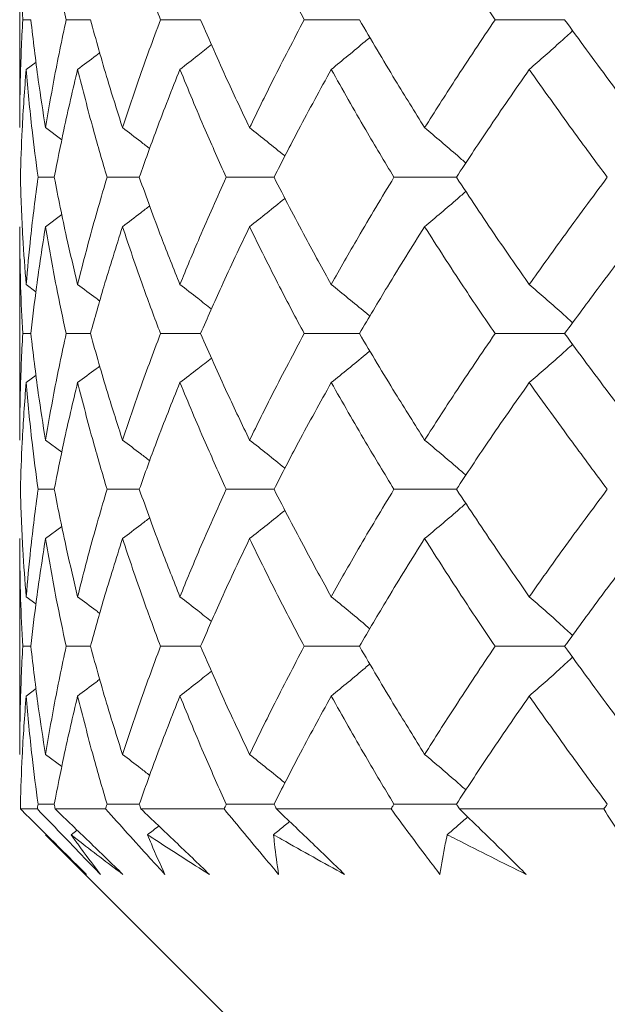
# Model space of a CAD drawing. Header units: inches. Extents: x 1.8 to 28.9, y 1.9 to 20.6.
# Tile 24 of 53: x 15.886 to 16.02, y 9.398 to 9.624. Entities that reach past the tile are written whole.
import ezdxf

# ---------------------------------------------------------------- set-up
doc = ezdxf.new("R2010")
doc.units = ezdxf.units.IN
doc.header["$MEASUREMENT"] = 0

msp = doc.modelspace()

# ---------------------------------------------------------------- linework, layer by layer
at = {"color": 7, "linetype": 'Continuous', "lineweight": 15}
for p, q in [((15.8856, 9.6485), (15.8856, 9.59897)), ((15.88816, 9.6237), (15.88629, 9.6237)), ((15.90181, 9.6237), (15.89625, 9.6237)), ((15.92704, 9.6237), (15.91786, 9.6237)), ((15.96344, 9.6237), (15.95079, 9.6237)), ((16.01044, 9.6237), (15.99452, 9.6237)), ((15.88708, 9.61231), (15.88936, 9.614)), ((15.89151, 9.59897), (15.89525, 9.59617)), ((15.89352, 9.58761), (15.8898, 9.58761)), ((15.913, 9.58761), (15.90561, 9.58761)), ((15.94387, 9.58761), (15.93294, 9.58761)), ((15.98565, 9.58761), (15.97134, 9.58761)), ((15.89151, 9.57628), (15.89528, 9.57908)), ((15.8856, 9.57628), (15.8856, 9.5274)), ((15.88708, 9.56304), (15.88932, 9.56139)), ((15.88816, 9.55179), (15.88629, 9.55179)), ((15.90181, 9.55179), (15.89625, 9.55179)), ((15.92704, 9.55179), (15.91786, 9.55179)), ((15.96344, 9.55179), (15.95079, 9.55179)), ((16.01044, 9.55179), (15.99452, 9.55179)), ((15.88708, 9.54057), (15.88936, 9.54224)), ((15.89151, 9.5274), (15.89525, 9.52463)), ((15.89352, 9.51612), (15.8898, 9.51612)), ((15.913, 9.51612), (15.90561, 9.51612)), ((15.94387, 9.51612), (15.93294, 9.51612)), ((15.98565, 9.51612), (15.97134, 9.51612)), ((15.89151, 9.50481), (15.89527, 9.50761)), ((15.8856, 9.50481), (15.8856, 9.45539)), ((15.88708, 9.49151), (15.88933, 9.48985)), ((15.88816, 9.48015), (15.88629, 9.48015)), ((15.90181, 9.48015), (15.89625, 9.48015)), ((15.92704, 9.48015), (15.91786, 9.48015)), ((15.96344, 9.48015), (15.95079, 9.48015)), ((16.01044, 9.48015), (15.99452, 9.48015)), ((15.88708, 9.46876), (15.88935, 9.47045)), ((15.89151, 9.45539), (15.89525, 9.45259)), ((15.88965, 9.44289), (15.88578, 9.44289)), ((15.89352, 9.44398), (15.8898, 9.44398)), ((15.90529, 9.44289), (15.89373, 9.44289)), ((15.913, 9.44398), (15.90561, 9.44398)), ((15.93244, 9.44289), (15.91338, 9.44289)), ((15.94387, 9.44398), (15.93294, 9.44398)), ((15.97069, 9.44289), (15.94442, 9.44289)), ((15.98565, 9.44398), (15.97134, 9.44398)), ((16.01942, 9.44289), (15.98636, 9.44289)), ((15.89738, 9.43698), (15.89876, 9.43804)), ((15.89151, 9.43698), (16.0106, 9.31789))]:
    msp.add_line(p, q, dxfattribs=at)
for points, knots in [([(15.8856, 9.6485), (15.88564, 9.64387), (15.8857, 9.6356), (15.88611, 9.62734), (15.88629, 9.6237)], [0, 0, 0, 0, 0.560157, 1, 1, 1, 1]), ([(15.89151, 9.6485), (15.89231, 9.64387), (15.89372, 9.6356), (15.89547, 9.62734), (15.89625, 9.6237)], [0, 0, 0, 0, 0.560157, 1, 1, 1, 1]), ([(15.90916, 9.6485), (15.9107, 9.64387), (15.91343, 9.6356), (15.91651, 9.62734), (15.91786, 9.6237)], [0, 0, 0, 0, 0.560157, 1, 1, 1, 1]), ([(15.93827, 9.6485), (15.94052, 9.64387), (15.94454, 9.6356), (15.94888, 9.62734), (15.95079, 9.6237)], [0, 0, 0, 0, 0.560157, 1, 1, 1, 1]), ([(15.97837, 9.6485), (15.9813, 9.64387), (15.98654, 9.6356), (15.99208, 9.62734), (15.99452, 9.6237)], [0, 0, 0, 0, 0.560157, 1, 1, 1, 1]), ([(15.88629, 9.6237), (15.88607, 9.61908), (15.88567, 9.61083), (15.88562, 9.60259), (15.8856, 9.59897)], [0, 0, 0, 0, 0.560356, 1, 1, 1, 1]), ([(15.88816, 9.6237), (15.88869, 9.61908), (15.88965, 9.61083), (15.89094, 9.60259), (15.89151, 9.59897)], [0, 0, 0, 0, 0.560356, 1, 1, 1, 1]), ([(15.89625, 9.6237), (15.89527, 9.61908), (15.89353, 9.61083), (15.89213, 9.60259), (15.89151, 9.59897)], [0, 0, 0, 0, 0.560356, 1, 1, 1, 1]), ([(15.90181, 9.6237), (15.90309, 9.61908), (15.90538, 9.61083), (15.90801, 9.60259), (15.90916, 9.59897)], [0, 0, 0, 0, 0.560356, 1, 1, 1, 1]), ([(15.91786, 9.6237), (15.91614, 9.61908), (15.91309, 9.61083), (15.91036, 9.60259), (15.90916, 9.59897)], [0, 0, 0, 0, 0.560356, 1, 1, 1, 1]), ([(15.92704, 9.6237), (15.92905, 9.61908), (15.93263, 9.61083), (15.93655, 9.60259), (15.93827, 9.59897)], [0, 0, 0, 0, 0.560356, 1, 1, 1, 1]), ([(15.95079, 9.6237), (15.94837, 9.61908), (15.94404, 9.61083), (15.94003, 9.60259), (15.93827, 9.59897)], [0, 0, 0, 0, 0.560356, 1, 1, 1, 1]), ([(15.96344, 9.6237), (15.96614, 9.61908), (15.97097, 9.61083), (15.97611, 9.60259), (15.97837, 9.59897)], [0, 0, 0, 0, 0.560356, 1, 1, 1, 1]), ([(15.99452, 9.6237), (15.99142, 9.61908), (15.9859, 9.61083), (15.98067, 9.60259), (15.97837, 9.59897)], [0, 0, 0, 0, 0.560356, 1, 1, 1, 1]), ([(16.01044, 9.6237), (16.0138, 9.61908), (16.01979, 9.61083), (16.02607, 9.60259), (16.02884, 9.59897)], [0, 0, 0, 0, 0.560356, 1, 1, 1, 1]), ([(16.00235, 9.61231), (16.00356, 9.61337), (16.00599, 9.61549), (16.0093, 9.61845), (16.01138, 9.62037), (16.01228, 9.62119)], [0, 0, 0, 0, 0.3633789, 0.7267578, 1, 1, 1, 1]), ([(15.95698, 9.61231), (15.95828, 9.61337), (15.96087, 9.61549), (15.96382, 9.61795), (15.96546, 9.61935), (15.96583, 9.61967)], [0, 0, 0, 0, 0.437465, 0.87493, 1, 1, 1, 1]), ([(15.89888, 9.61231), (15.9003, 9.61337), (15.90199, 9.61464), (15.90368, 9.61594), (15.90396, 9.61616)], [0, 0, 0, 0, 0.830538, 1, 1, 1, 1]), ([(15.92231, 9.61231), (15.92367, 9.61337), (15.9261, 9.61525), (15.9285, 9.61717), (15.92955, 9.61801)], [0, 0, 0, 0, 0.562516, 1, 1, 1, 1]), ([(15.88708, 9.61231), (15.88674, 9.60769), (15.88613, 9.59945), (15.88586, 9.59123), (15.88575, 9.58761)], [0, 0, 0, 0, 0.560447, 1, 1, 1, 1]), ([(15.88708, 9.61231), (15.88749, 9.60769), (15.88823, 9.59945), (15.88932, 9.59123), (15.8898, 9.58761)], [0, 0, 0, 0, 0.560447, 1, 1, 1, 1]), ([(15.89888, 9.61231), (15.89779, 9.60769), (15.89584, 9.59945), (15.89423, 9.59123), (15.89352, 9.58761)], [0, 0, 0, 0, 0.560447, 1, 1, 1, 1]), ([(15.89888, 9.61231), (15.90005, 9.60769), (15.90213, 9.59945), (15.90455, 9.59123), (15.90561, 9.58761)], [0, 0, 0, 0, 0.560447, 1, 1, 1, 1]), ([(15.92231, 9.61231), (15.92048, 9.60769), (15.91722, 9.59945), (15.91429, 9.59123), (15.913, 9.58761)], [0, 0, 0, 0, 0.560447, 1, 1, 1, 1]), ([(15.92231, 9.61231), (15.9242, 9.60769), (15.92759, 9.59945), (15.9313, 9.59123), (15.93294, 9.58761)], [0, 0, 0, 0, 0.560447, 1, 1, 1, 1]), ([(15.95698, 9.61231), (15.95445, 9.60769), (15.94993, 9.59945), (15.94572, 9.59123), (15.94387, 9.58761)], [0, 0, 0, 0, 0.560447, 1, 1, 1, 1]), ([(15.95698, 9.61231), (15.95958, 9.60769), (15.96421, 9.59945), (15.96917, 9.59123), (15.97134, 9.58761)], [0, 0, 0, 0, 0.560447, 1, 1, 1, 1]), ([(16.00235, 9.61231), (15.99916, 9.60769), (15.99345, 9.59945), (15.98803, 9.59123), (15.98565, 9.58761)], [0, 0, 0, 0, 0.560447, 1, 1, 1, 1]), ([(16.00235, 9.61231), (16.00561, 9.60769), (16.01143, 9.59945), (16.01754, 9.59123), (16.02023, 9.58761)], [0, 0, 0, 0, 0.560447, 1, 1, 1, 1]), ([(15.90916, 9.59897), (15.91055, 9.59791), (15.91263, 9.59632), (15.9147, 9.59471), (15.91538, 9.59418)], [0, 0, 0, 0, 0.6688377, 1, 1, 1, 1]), ([(15.93827, 9.59897), (15.9396, 9.5979), (15.94227, 9.59578), (15.94497, 9.59361), (15.94633, 9.59248), (15.94637, 9.59245)], [0, 0, 0, 0, 0.491908, 0.983816, 1, 1, 1, 1]), ([(15.97837, 9.59897), (15.97963, 9.5979), (15.98214, 9.59578), (15.98529, 9.59308), (15.98717, 9.59143), (15.98781, 9.59086)], [0, 0, 0, 0, 0.3971507, 0.7943014, 1, 1, 1, 1]), ([(15.88575, 9.58761), (15.8859, 9.58301), (15.88618, 9.57481), (15.88681, 9.56663), (15.88708, 9.56304)], [0, 0, 0, 0, 0.560645, 1, 1, 1, 1]), ([(15.8898, 9.58761), (15.8892, 9.58301), (15.88813, 9.57481), (15.8874, 9.56663), (15.88708, 9.56304)], [0, 0, 0, 0, 0.560645, 1, 1, 1, 1]), ([(15.89352, 9.58761), (15.89443, 9.58301), (15.89605, 9.57481), (15.89802, 9.56663), (15.89888, 9.56304)], [0, 0, 0, 0, 0.560645, 1, 1, 1, 1]), ([(15.90561, 9.58761), (15.90426, 9.58301), (15.90186, 9.57481), (15.89979, 9.56663), (15.89888, 9.56304)], [0, 0, 0, 0, 0.560645, 1, 1, 1, 1]), ([(15.913, 9.58761), (15.91465, 9.58301), (15.91759, 9.57481), (15.92087, 9.56663), (15.92231, 9.56304)], [0, 0, 0, 0, 0.560645, 1, 1, 1, 1]), ([(15.93294, 9.58761), (15.93086, 9.58301), (15.92717, 9.57481), (15.92379, 9.56663), (15.92231, 9.56304)], [0, 0, 0, 0, 0.560645, 1, 1, 1, 1]), ([(15.94387, 9.58761), (15.94623, 9.58301), (15.95045, 9.57481), (15.95499, 9.56663), (15.95698, 9.56304)], [0, 0, 0, 0, 0.560645, 1, 1, 1, 1]), ([(15.97134, 9.58761), (15.96858, 9.58301), (15.96364, 9.57481), (15.95901, 9.56663), (15.95698, 9.56304)], [0, 0, 0, 0, 0.560645, 1, 1, 1, 1]), ([(15.98565, 9.58761), (15.98869, 9.58301), (15.99411, 9.57481), (15.99984, 9.56663), (16.00235, 9.56304)], [0, 0, 0, 0, 0.560645, 1, 1, 1, 1]), ([(16.02023, 9.58761), (16.01681, 9.58301), (16.01072, 9.57481), (16.00491, 9.56663), (16.00235, 9.56304)], [0, 0, 0, 0, 0.560645, 1, 1, 1, 1]), ([(15.97837, 9.57628), (15.97963, 9.57734), (15.98215, 9.57946), (15.9853, 9.58215), (15.98718, 9.58381), (15.98782, 9.58437)], [0, 0, 0, 0, 0.397217, 0.794434, 1, 1, 1, 1]), ([(15.93827, 9.57628), (15.9396, 9.57734), (15.94228, 9.57946), (15.94498, 9.58163), (15.94634, 9.58276), (15.94639, 9.58279)], [0, 0, 0, 0, 0.491681, 0.983362, 1, 1, 1, 1]), ([(15.90916, 9.57628), (15.91056, 9.57734), (15.91264, 9.57892), (15.91471, 9.58053), (15.9154, 9.58107)], [0, 0, 0, 0, 0.667665, 1, 1, 1, 1]), ([(15.8856, 9.57628), (15.88564, 9.5717), (15.8857, 9.56352), (15.88611, 9.55537), (15.88629, 9.55179)], [0, 0, 0, 0, 0.560736, 1, 1, 1, 1]), ([(15.89151, 9.57628), (15.89079, 9.5717), (15.88951, 9.56352), (15.88857, 9.55537), (15.88816, 9.55179)], [0, 0, 0, 0, 0.560736, 1, 1, 1, 1]), ([(15.89151, 9.57628), (15.89231, 9.5717), (15.89372, 9.56352), (15.89547, 9.55537), (15.89625, 9.55179)], [0, 0, 0, 0, 0.560736, 1, 1, 1, 1]), ([(15.90916, 9.57628), (15.9077, 9.5717), (15.90509, 9.56352), (15.90281, 9.55537), (15.90181, 9.55179)], [0, 0, 0, 0, 0.560736, 1, 1, 1, 1]), ([(15.90916, 9.57628), (15.9107, 9.5717), (15.91343, 9.56352), (15.91651, 9.55537), (15.91786, 9.55179)], [0, 0, 0, 0, 0.560736, 1, 1, 1, 1]), ([(15.93827, 9.57628), (15.93608, 9.5717), (15.93219, 9.56352), (15.92861, 9.55537), (15.92704, 9.55179)], [0, 0, 0, 0, 0.560736, 1, 1, 1, 1]), ([(15.93827, 9.57628), (15.94052, 9.5717), (15.94454, 9.56352), (15.94888, 9.55537), (15.95079, 9.55179)], [0, 0, 0, 0, 0.560736, 1, 1, 1, 1]), ([(15.97837, 9.57628), (15.9755, 9.5717), (15.97038, 9.56352), (15.96556, 9.55537), (15.96344, 9.55179)], [0, 0, 0, 0, 0.560736, 1, 1, 1, 1]), ([(15.97837, 9.57628), (15.98131, 9.5717), (15.98654, 9.56352), (15.99208, 9.55537), (15.99452, 9.55179)], [0, 0, 0, 0, 0.560736, 1, 1, 1, 1]), ([(16.02884, 9.57628), (16.02532, 9.5717), (16.01906, 9.56352), (16.01307, 9.55537), (16.01044, 9.55179)], [0, 0, 0, 0, 0.560736, 1, 1, 1, 1]), ([(15.89888, 9.56304), (15.9003, 9.56199), (15.90199, 9.56073), (15.90367, 9.55946), (15.90394, 9.55925)], [0, 0, 0, 0, 0.8374362, 1, 1, 1, 1]), ([(15.92231, 9.56304), (15.92368, 9.56199), (15.9261, 9.56013), (15.9285, 9.55823), (15.92954, 9.55741)], [0, 0, 0, 0, 0.566037, 1, 1, 1, 1]), ([(15.95698, 9.56304), (15.95828, 9.56199), (15.96089, 9.55987), (15.96383, 9.55745), (15.96547, 9.55607), (15.96582, 9.55578)], [0, 0, 0, 0, 0.439842, 0.879683, 1, 1, 1, 1]), ([(16.00235, 9.56304), (16.00357, 9.56199), (16.006, 9.55988), (16.00931, 9.55695), (16.01139, 9.55507), (16.01227, 9.55427)], [0, 0, 0, 0, 0.365192, 0.730384, 1, 1, 1, 1]), ([(15.88629, 9.55179), (15.88607, 9.54724), (15.88567, 9.53912), (15.88562, 9.53098), (15.8856, 9.5274)], [0, 0, 0, 0, 0.559555, 1, 1, 1, 1]), ([(15.88816, 9.55179), (15.88869, 9.54724), (15.88965, 9.53912), (15.89094, 9.53098), (15.89151, 9.5274)], [0, 0, 0, 0, 0.559555, 1, 1, 1, 1]), ([(15.89625, 9.55179), (15.89527, 9.54724), (15.89353, 9.53912), (15.89213, 9.53098), (15.89151, 9.5274)], [0, 0, 0, 0, 0.559555, 1, 1, 1, 1]), ([(15.90181, 9.55179), (15.90309, 9.54724), (15.90538, 9.53912), (15.90801, 9.53098), (15.90916, 9.5274)], [0, 0, 0, 0, 0.559555, 1, 1, 1, 1]), ([(15.91786, 9.55179), (15.91615, 9.54724), (15.91308, 9.53912), (15.91036, 9.53098), (15.90916, 9.5274)], [0, 0, 0, 0, 0.559555, 1, 1, 1, 1]), ([(15.92704, 9.55179), (15.92905, 9.54724), (15.93264, 9.53912), (15.93655, 9.53098), (15.93827, 9.5274)], [0, 0, 0, 0, 0.559555, 1, 1, 1, 1]), ([(15.95079, 9.55179), (15.94837, 9.54724), (15.94404, 9.53912), (15.94003, 9.53098), (15.93827, 9.5274)], [0, 0, 0, 0, 0.559555, 1, 1, 1, 1]), ([(15.96344, 9.55179), (15.96614, 9.54724), (15.97097, 9.53912), (15.97611, 9.53098), (15.97837, 9.5274)], [0, 0, 0, 0, 0.559555, 1, 1, 1, 1]), ([(15.99452, 9.55179), (15.99143, 9.54724), (15.98589, 9.53912), (15.98067, 9.53098), (15.97837, 9.5274)], [0, 0, 0, 0, 0.559555, 1, 1, 1, 1]), ([(16.01044, 9.55179), (16.01379, 9.54724), (16.01979, 9.53912), (16.02607, 9.53098), (16.02884, 9.5274)], [0, 0, 0, 0, 0.559555, 1, 1, 1, 1]), ([(16.00235, 9.54057), (16.00357, 9.54162), (16.00601, 9.54373), (16.00932, 9.54664), (16.0114, 9.54852), (16.01228, 9.54932)], [0, 0, 0, 0, 0.36548, 0.73096, 1, 1, 1, 1]), ([(15.92231, 9.54057), (15.92368, 9.54162), (15.92611, 9.54348), (15.92851, 9.54537), (15.92955, 9.54619)], [0, 0, 0, 0, 0.565768, 1, 1, 1, 1]), ([(15.95698, 9.54057), (15.95828, 9.54162), (15.96089, 9.54373), (15.96384, 9.54614), (15.96548, 9.54752), (15.96583, 9.54781)], [0, 0, 0, 0, 0.439991, 0.879984, 1, 1, 1, 1]), ([(15.89888, 9.54057), (15.9003, 9.54162), (15.902, 9.54287), (15.90368, 9.54415), (15.90396, 9.54436)], [0, 0, 0, 0, 0.835367, 1, 1, 1, 1]), ([(15.88708, 9.54057), (15.88674, 9.53602), (15.88613, 9.52789), (15.88586, 9.51972), (15.88575, 9.51612)], [0, 0, 0, 0, 0.559215, 1, 1, 1, 1]), ([(15.88708, 9.54057), (15.88749, 9.53602), (15.88824, 9.52789), (15.88932, 9.51972), (15.8898, 9.51612)], [0, 0, 0, 0, 0.559215, 1, 1, 1, 1]), ([(15.89888, 9.54057), (15.89779, 9.53602), (15.89584, 9.52789), (15.89423, 9.51972), (15.89352, 9.51612)], [0, 0, 0, 0, 0.559215, 1, 1, 1, 1]), ([(15.89888, 9.54057), (15.90005, 9.53602), (15.90213, 9.52789), (15.90455, 9.51972), (15.90561, 9.51612)], [0, 0, 0, 0, 0.559215, 1, 1, 1, 1]), ([(15.92231, 9.54057), (15.92048, 9.53602), (15.91722, 9.52789), (15.91429, 9.51972), (15.913, 9.51612)], [0, 0, 0, 0, 0.559215, 1, 1, 1, 1]), ([(15.92231, 9.54057), (15.9242, 9.53602), (15.92759, 9.52789), (15.9313, 9.51972), (15.93294, 9.51612)], [0, 0, 0, 0, 0.559215, 1, 1, 1, 1]), ([(15.95698, 9.54057), (15.95445, 9.53602), (15.94992, 9.52789), (15.94572, 9.51972), (15.94387, 9.51612)], [0, 0, 0, 0, 0.559215, 1, 1, 1, 1]), ([(15.95698, 9.54057), (15.95958, 9.53602), (15.96422, 9.52789), (15.96916, 9.51972), (15.97134, 9.51612)], [0, 0, 0, 0, 0.559215, 1, 1, 1, 1]), ([(16.00235, 9.54057), (15.99916, 9.53602), (15.99344, 9.52789), (15.98804, 9.51972), (15.98565, 9.51612)], [0, 0, 0, 0, 0.559215, 1, 1, 1, 1]), ([(16.00235, 9.54057), (16.00561, 9.53602), (16.01144, 9.52789), (16.01754, 9.51972), (16.02023, 9.51612)], [0, 0, 0, 0, 0.559215, 1, 1, 1, 1]), ([(15.90916, 9.5274), (15.91056, 9.52635), (15.91264, 9.52478), (15.9147, 9.52318), (15.91538, 9.52265)], [0, 0, 0, 0, 0.670617, 1, 1, 1, 1]), ([(15.93827, 9.5274), (15.93961, 9.52634), (15.94228, 9.52423), (15.94498, 9.52207), (15.94634, 9.52096), (15.94637, 9.52093)], [0, 0, 0, 0, 0.493162, 0.986324, 1, 1, 1, 1]), ([(15.97837, 9.5274), (15.97963, 9.52634), (15.98215, 9.52423), (15.9853, 9.52155), (15.98718, 9.51991), (15.98781, 9.51935)], [0, 0, 0, 0, 0.3981379, 0.7962759, 1, 1, 1, 1]), ([(15.88575, 9.51612), (15.8859, 9.51154), (15.88618, 9.50335), (15.88681, 9.49513), (15.88708, 9.49151)], [0, 0, 0, 0, 0.559413, 1, 1, 1, 1]), ([(15.8898, 9.51612), (15.8892, 9.51154), (15.88813, 9.50335), (15.8874, 9.49513), (15.88708, 9.49151)], [0, 0, 0, 0, 0.559413, 1, 1, 1, 1]), ([(15.89352, 9.51612), (15.89443, 9.51154), (15.89606, 9.50335), (15.89802, 9.49513), (15.89888, 9.49151)], [0, 0, 0, 0, 0.559413, 1, 1, 1, 1]), ([(15.90561, 9.51612), (15.90427, 9.51154), (15.90186, 9.50335), (15.89979, 9.49513), (15.89888, 9.49151)], [0, 0, 0, 0, 0.559413, 1, 1, 1, 1]), ([(15.913, 9.51612), (15.91465, 9.51154), (15.91759, 9.50335), (15.92087, 9.49513), (15.92231, 9.49151)], [0, 0, 0, 0, 0.559413, 1, 1, 1, 1]), ([(15.93294, 9.51612), (15.93087, 9.51154), (15.92716, 9.50335), (15.92379, 9.49513), (15.92231, 9.49151)], [0, 0, 0, 0, 0.559413, 1, 1, 1, 1]), ([(15.94387, 9.51612), (15.94623, 9.51154), (15.95045, 9.50335), (15.95498, 9.49513), (15.95698, 9.49151)], [0, 0, 0, 0, 0.559413, 1, 1, 1, 1]), ([(15.97134, 9.51612), (15.96858, 9.51154), (15.96364, 9.50335), (15.95902, 9.49513), (15.95698, 9.49151)], [0, 0, 0, 0, 0.559413, 1, 1, 1, 1]), ([(15.98565, 9.51612), (15.98869, 9.51154), (15.99412, 9.50335), (15.99984, 9.49513), (16.00235, 9.49151)], [0, 0, 0, 0, 0.559413, 1, 1, 1, 1]), ([(16.02023, 9.51612), (16.01681, 9.51154), (16.01071, 9.50335), (16.00491, 9.49513), (16.00235, 9.49151)], [0, 0, 0, 0, 0.559413, 1, 1, 1, 1]), ([(15.97837, 9.50481), (15.97963, 9.50587), (15.98215, 9.50799), (15.9853, 9.51068), (15.98718, 9.51233), (15.98782, 9.51289)], [0, 0, 0, 0, 0.397477, 0.794954, 1, 1, 1, 1]), ([(15.93827, 9.50481), (15.9396, 9.50587), (15.94227, 9.50799), (15.94498, 9.51016), (15.94634, 9.51128), (15.94638, 9.51132)], [0, 0, 0, 0, 0.491987, 0.983974, 1, 1, 1, 1]), ([(15.90916, 9.50481), (15.91056, 9.50587), (15.91264, 9.50745), (15.91471, 9.50906), (15.91539, 9.50959)], [0, 0, 0, 0, 0.668034, 1, 1, 1, 1]), ([(15.8856, 9.50481), (15.88564, 9.50022), (15.8857, 9.492), (15.88611, 9.48377), (15.88629, 9.48015)], [0, 0, 0, 0, 0.559504, 1, 1, 1, 1]), ([(15.89151, 9.50481), (15.8908, 9.50022), (15.88951, 9.492), (15.88857, 9.48377), (15.88816, 9.48015)], [0, 0, 0, 0, 0.559504, 1, 1, 1, 1]), ([(15.89151, 9.50481), (15.8923, 9.50022), (15.89372, 9.492), (15.89547, 9.48377), (15.89625, 9.48015)], [0, 0, 0, 0, 0.559504, 1, 1, 1, 1]), ([(15.90916, 9.50481), (15.9077, 9.50022), (15.90509, 9.492), (15.90281, 9.48377), (15.90181, 9.48015)], [0, 0, 0, 0, 0.559504, 1, 1, 1, 1]), ([(15.90916, 9.50481), (15.9107, 9.50022), (15.91344, 9.492), (15.91651, 9.48377), (15.91786, 9.48015)], [0, 0, 0, 0, 0.559504, 1, 1, 1, 1]), ([(15.93827, 9.50481), (15.93608, 9.50022), (15.93218, 9.492), (15.92861, 9.48377), (15.92704, 9.48015)], [0, 0, 0, 0, 0.559504, 1, 1, 1, 1]), ([(15.93827, 9.50481), (15.94052, 9.50022), (15.94454, 9.492), (15.94888, 9.48377), (15.95079, 9.48015)], [0, 0, 0, 0, 0.559504, 1, 1, 1, 1]), ([(15.97837, 9.50481), (15.9755, 9.50022), (15.97037, 9.492), (15.96556, 9.48377), (15.96344, 9.48015)], [0, 0, 0, 0, 0.559504, 1, 1, 1, 1]), ([(15.97837, 9.50481), (15.9813, 9.50022), (15.98655, 9.492), (15.99208, 9.48377), (15.99452, 9.48015)], [0, 0, 0, 0, 0.559504, 1, 1, 1, 1]), ([(16.02884, 9.50481), (16.02533, 9.50022), (16.01905, 9.492), (16.01307, 9.48377), (16.01044, 9.48015)], [0, 0, 0, 0, 0.559504, 1, 1, 1, 1]), ([(15.89888, 9.49151), (15.9003, 9.49046), (15.90199, 9.48919), (15.90366, 9.4879), (15.90394, 9.48769)], [0, 0, 0, 0, 0.834736, 1, 1, 1, 1]), ([(15.92231, 9.49151), (15.92367, 9.49046), (15.9261, 9.48858), (15.92849, 9.48667), (15.92954, 9.48583)], [0, 0, 0, 0, 0.564106, 1, 1, 1, 1]), ([(15.95698, 9.49151), (15.95828, 9.49045), (15.96088, 9.48833), (15.96382, 9.48589), (15.96546, 9.48449), (15.96582, 9.48418)], [0, 0, 0, 0, 0.438284, 0.876569, 1, 1, 1, 1]), ([(16.00235, 9.49151), (16.00357, 9.49045), (16.00599, 9.48833), (16.0093, 9.48538), (16.01138, 9.48347), (16.01227, 9.48266)], [0, 0, 0, 0, 0.363875, 0.727751, 1, 1, 1, 1]), ([(15.88629, 9.48015), (15.88607, 9.47553), (15.88567, 9.46728), (15.88562, 9.45903), (15.8856, 9.45539)], [0, 0, 0, 0, 0.559703, 1, 1, 1, 1]), ([(15.88816, 9.48015), (15.88869, 9.47553), (15.88965, 9.46728), (15.89094, 9.45903), (15.89151, 9.45539)], [0, 0, 0, 0, 0.559703, 1, 1, 1, 1]), ([(15.89625, 9.48015), (15.89527, 9.47553), (15.89353, 9.46728), (15.89213, 9.45903), (15.89151, 9.45539)], [0, 0, 0, 0, 0.559703, 1, 1, 1, 1]), ([(15.90181, 9.48015), (15.90309, 9.47553), (15.90538, 9.46728), (15.90801, 9.45903), (15.90916, 9.45539)], [0, 0, 0, 0, 0.559703, 1, 1, 1, 1]), ([(15.91786, 9.48015), (15.91615, 9.47553), (15.91309, 9.46728), (15.91036, 9.45903), (15.90916, 9.45539)], [0, 0, 0, 0, 0.559703, 1, 1, 1, 1]), ([(15.92704, 9.48015), (15.92905, 9.47553), (15.93263, 9.46728), (15.93655, 9.45903), (15.93827, 9.45539)], [0, 0, 0, 0, 0.559703, 1, 1, 1, 1]), ([(15.95079, 9.48015), (15.94837, 9.47553), (15.94404, 9.46728), (15.94003, 9.45903), (15.93827, 9.45539)], [0, 0, 0, 0, 0.559703, 1, 1, 1, 1]), ([(15.96344, 9.48015), (15.96614, 9.47553), (15.97097, 9.46728), (15.97611, 9.45903), (15.97837, 9.45539)], [0, 0, 0, 0, 0.559703, 1, 1, 1, 1]), ([(15.99452, 9.48015), (15.99142, 9.47553), (15.9859, 9.46728), (15.98067, 9.45903), (15.97837, 9.45539)], [0, 0, 0, 0, 0.559703, 1, 1, 1, 1]), ([(16.01044, 9.48015), (16.01379, 9.47553), (16.01979, 9.46728), (16.02607, 9.45903), (16.02884, 9.45539)], [0, 0, 0, 0, 0.559703, 1, 1, 1, 1]), ([(15.95698, 9.46876), (15.95828, 9.46982), (15.96087, 9.47195), (15.96382, 9.4744), (15.96546, 9.4758), (15.96583, 9.47612)], [0, 0, 0, 0, 0.437615, 0.875229, 1, 1, 1, 1]), ([(16.00235, 9.46876), (16.00356, 9.46982), (16.00599, 9.47195), (16.0093, 9.4749), (16.01138, 9.47682), (16.01228, 9.47764)], [0, 0, 0, 0, 0.363504, 0.727007, 1, 1, 1, 1]), ([(15.92231, 9.46876), (15.92367, 9.46982), (15.9261, 9.47171), (15.9285, 9.47363), (15.92955, 9.47446)], [0, 0, 0, 0, 0.562692, 1, 1, 1, 1]), ([(15.89888, 9.46876), (15.9003, 9.46982), (15.90199, 9.4711), (15.90368, 9.47239), (15.90396, 9.47261)], [0, 0, 0, 0, 0.83075, 1, 1, 1, 1]), ([(15.88708, 9.46876), (15.88674, 9.46414), (15.88613, 9.45588), (15.88586, 9.44761), (15.88575, 9.44398)], [0, 0, 0, 0, 0.559794, 1, 1, 1, 1]), ([(15.88708, 9.46876), (15.88749, 9.46414), (15.88823, 9.45588), (15.88932, 9.44761), (15.8898, 9.44398)], [0, 0, 0, 0, 0.559794, 1, 1, 1, 1]), ([(15.89888, 9.46876), (15.89779, 9.46414), (15.89584, 9.45588), (15.89423, 9.44761), (15.89352, 9.44398)], [0, 0, 0, 0, 0.559794, 1, 1, 1, 1]), ([(15.89888, 9.46876), (15.90005, 9.46414), (15.90213, 9.45588), (15.90455, 9.44761), (15.90561, 9.44398)], [0, 0, 0, 0, 0.559794, 1, 1, 1, 1]), ([(15.92231, 9.46876), (15.92048, 9.46414), (15.91722, 9.45588), (15.91429, 9.44761), (15.913, 9.44398)], [0, 0, 0, 0, 0.559794, 1, 1, 1, 1]), ([(15.92231, 9.46876), (15.9242, 9.46414), (15.92759, 9.45588), (15.9313, 9.44761), (15.93294, 9.44398)], [0, 0, 0, 0, 0.5597943, 1, 1, 1, 1]), ([(15.95698, 9.46876), (15.95445, 9.46414), (15.94993, 9.45588), (15.94572, 9.44761), (15.94387, 9.44398)], [0, 0, 0, 0, 0.559794, 1, 1, 1, 1]), ([(15.95698, 9.46876), (15.95958, 9.46414), (15.96422, 9.45588), (15.96917, 9.44761), (15.97134, 9.44398)], [0, 0, 0, 0, 0.559794, 1, 1, 1, 1]), ([(16.00235, 9.46876), (15.99916, 9.46414), (15.99345, 9.45588), (15.98804, 9.44761), (15.98565, 9.44398)], [0, 0, 0, 0, 0.559794, 1, 1, 1, 1]), ([(16.00235, 9.46876), (16.00561, 9.46414), (16.01143, 9.45588), (16.01754, 9.44761), (16.02023, 9.44398)], [0, 0, 0, 0, 0.559794, 1, 1, 1, 1]), ([(15.90916, 9.45539), (15.91055, 9.45433), (15.91263, 9.45274), (15.91469, 9.45112), (15.91538, 9.45058)], [0, 0, 0, 0, 0.667652, 1, 1, 1, 1]), ([(15.93827, 9.45539), (15.9396, 9.45433), (15.94226, 9.4522), (15.94496, 9.45001), (15.94633, 9.44888), (15.94637, 9.44884)], [0, 0, 0, 0, 0.490998, 0.981997, 1, 1, 1, 1]), ([(15.97837, 9.45539), (15.97963, 9.45433), (15.98214, 9.4522), (15.98529, 9.44949), (15.98717, 9.44782), (15.98781, 9.44725)], [0, 0, 0, 0, 0.396395, 0.792789, 1, 1, 1, 1]), ([(15.88575, 9.44398), (15.88575, 9.44377), (15.88576, 9.44341), (15.88577, 9.44305), (15.88578, 9.44289)], [0, 0, 0, 0, 0.559995, 1, 1, 1, 1]), ([(15.88578, 9.44289), (15.88829, 9.4404), (15.89205, 9.43666), (15.89709, 9.43166), (15.89962, 9.42915), (15.90089, 9.42789)], [0, 0, 0, 0, 0.49985, 0.749906, 1, 1, 1, 1]), ([(15.8898, 9.44398), (15.88977, 9.44377), (15.88972, 9.44341), (15.88967, 9.44305), (15.88965, 9.44289)], [0, 0, 0, 0, 0.559995, 1, 1, 1, 1]), ([(15.90411, 9.42789), (15.9029, 9.42914), (15.89986, 9.43228), (15.89503, 9.43728), (15.89145, 9.44102), (15.88965, 9.44289)], [0, 0, 0, 0, 0.249909, 0.624893, 1, 1, 1, 1]), ([(15.89352, 9.44398), (15.89356, 9.44377), (15.89363, 9.44341), (15.8937, 9.44305), (15.89373, 9.44289)], [0, 0, 0, 0, 0.559995, 1, 1, 1, 1]), ([(15.89373, 9.44289), (15.89631, 9.4404), (15.90019, 9.43666), (15.90537, 9.43166), (15.90795, 9.42915), (15.90925, 9.42789)], [0, 0, 0, 0, 0.49985, 0.749906, 1, 1, 1, 1]), ([(15.90561, 9.44398), (15.90555, 9.44377), (15.90544, 9.44341), (15.90534, 9.44305), (15.90529, 9.44289)], [0, 0, 0, 0, 0.559995, 1, 1, 1, 1]), ([(15.91887, 9.42789), (15.91772, 9.42914), (15.91486, 9.43228), (15.91032, 9.43728), (15.90697, 9.44102), (15.90529, 9.44289)], [0, 0, 0, 0, 0.249909, 0.624893, 1, 1, 1, 1]), ([(15.913, 9.44398), (15.91307, 9.44377), (15.9132, 9.44341), (15.91332, 9.44305), (15.91338, 9.44289)], [0, 0, 0, 0, 0.559995, 1, 1, 1, 1]), ([(15.91338, 9.44289), (15.916, 9.4404), (15.91993, 9.43666), (15.92516, 9.43166), (15.92776, 9.42915), (15.92907, 9.42789)], [0, 0, 0, 0, 0.4998502, 0.7499064, 1, 1, 1, 1]), ([(15.93294, 9.44398), (15.93284, 9.44377), (15.93268, 9.44341), (15.93252, 9.44305), (15.93244, 9.44289)], [0, 0, 0, 0, 0.559995, 1, 1, 1, 1]), ([(15.94493, 9.42789), (15.94387, 9.42914), (15.94123, 9.43228), (15.93705, 9.43728), (15.93398, 9.44102), (15.93244, 9.44289)], [0, 0, 0, 0, 0.249909, 0.624893, 1, 1, 1, 1]), ([(15.94387, 9.44398), (15.94397, 9.44377), (15.94416, 9.44341), (15.94434, 9.44305), (15.94442, 9.44289)], [0, 0, 0, 0, 0.559995, 1, 1, 1, 1]), ([(15.94442, 9.44289), (15.94703, 9.4404), (15.95096, 9.43666), (15.95615, 9.43166), (15.95874, 9.42915), (15.96003, 9.42789)], [0, 0, 0, 0, 0.49985, 0.749906, 1, 1, 1, 1]), ([(15.97134, 9.44398), (15.97122, 9.44377), (15.971, 9.44341), (15.97078, 9.44305), (15.97069, 9.44289)], [0, 0, 0, 0, 0.559995, 1, 1, 1, 1]), ([(15.98189, 9.42789), (15.98093, 9.42914), (15.97855, 9.43228), (15.9748, 9.43728), (15.97206, 9.44102), (15.97069, 9.44289)], [0, 0, 0, 0, 0.249909, 0.624893, 1, 1, 1, 1]), ([(15.98565, 9.44398), (15.98579, 9.44377), (15.98602, 9.44341), (15.98626, 9.44305), (15.98636, 9.44289)], [0, 0, 0, 0, 0.559995, 1, 1, 1, 1]), ([(15.98636, 9.44289), (15.98893, 9.4404), (15.99278, 9.43666), (15.99786, 9.43166), (16.00038, 9.42915), (16.00164, 9.42789)], [0, 0, 0, 0, 0.49985, 0.749906, 1, 1, 1, 1]), ([(16.02023, 9.44398), (16.02008, 9.44377), (16.01981, 9.44341), (16.01954, 9.44305), (16.01942, 9.44289)], [0, 0, 0, 0, 0.559995, 1, 1, 1, 1]), ([(16.02915, 9.42789), (16.02832, 9.42914), (16.02623, 9.43228), (16.02297, 9.43728), (16.0206, 9.44102), (16.01942, 9.44289)], [0, 0, 0, 0, 0.249909, 0.624893, 1, 1, 1, 1]), ([(15.94377, 9.43698), (15.94459, 9.43765), (15.94582, 9.43865), (15.94704, 9.43966), (15.94744, 9.44)], [0, 0, 0, 0, 0.667842, 1, 1, 1, 1]), ([(15.98355, 9.43698), (15.98433, 9.43765), (15.98589, 9.439), (15.98744, 9.44038), (15.98823, 9.44107)], [0, 0, 0, 0, 0.494386, 1, 1, 1, 1]), ([(15.91489, 9.43698), (15.91575, 9.43764), (15.91661, 9.43831), (15.91746, 9.439), (15.91747, 9.439)], [0, 0, 0, 0, 0.995564, 1, 1, 1, 1]), ([(15.90089, 9.42789), (15.89948, 9.42922), (15.89667, 9.43189), (15.89358, 9.43492), (15.89187, 9.43662), (15.89151, 9.43698)], [0, 0, 0, 0, 0.440572, 0.881144, 1, 1, 1, 1]), ([(15.89738, 9.43698), (15.89788, 9.43627), (15.90004, 9.43324), (15.90234, 9.43022), (15.90411, 9.42789)], [0, 0, 0, 0, 0.231715, 1, 1, 1, 1]), ([(15.90925, 9.42789), (15.90748, 9.42922), (15.90394, 9.43189), (15.90001, 9.43492), (15.89784, 9.43662), (15.89738, 9.43698)], [0, 0, 0, 0, 0.440572, 0.881144, 1, 1, 1, 1]), ([(15.91489, 9.43698), (15.91518, 9.43627), (15.91642, 9.43324), (15.9178, 9.43022), (15.91887, 9.42789)], [0, 0, 0, 0, 0.231715, 1, 1, 1, 1]), ([(15.92907, 9.42789), (15.92696, 9.42922), (15.92274, 9.43189), (15.91805, 9.43492), (15.91544, 9.43662), (15.91489, 9.43698)], [0, 0, 0, 0, 0.440572, 0.881144, 1, 1, 1, 1]), ([(15.94377, 9.43698), (15.94384, 9.43627), (15.94414, 9.43324), (15.94459, 9.43022), (15.94493, 9.42789)], [0, 0, 0, 0, 0.231715, 1, 1, 1, 1]), ([(15.96003, 9.42789), (15.95762, 9.42922), (15.95279, 9.43189), (15.9474, 9.43492), (15.9444, 9.43662), (15.94377, 9.43698)], [0, 0, 0, 0, 0.4405721, 0.8811443, 1, 1, 1, 1]), ([(15.98355, 9.43698), (15.9834, 9.43627), (15.98276, 9.43324), (15.98227, 9.43022), (15.98189, 9.42789)], [0, 0, 0, 0, 0.231715, 1, 1, 1, 1]), ([(16.00164, 9.42789), (15.99897, 9.42922), (15.99361, 9.43189), (15.9876, 9.43492), (15.98426, 9.43662), (15.98355, 9.43698)], [0, 0, 0, 0, 0.440572, 0.881144, 1, 1, 1, 1])]:
    msp.add_open_spline(points, degree=3, knots=knots, dxfattribs=at)

doc.saveas('drawing.dxf')
